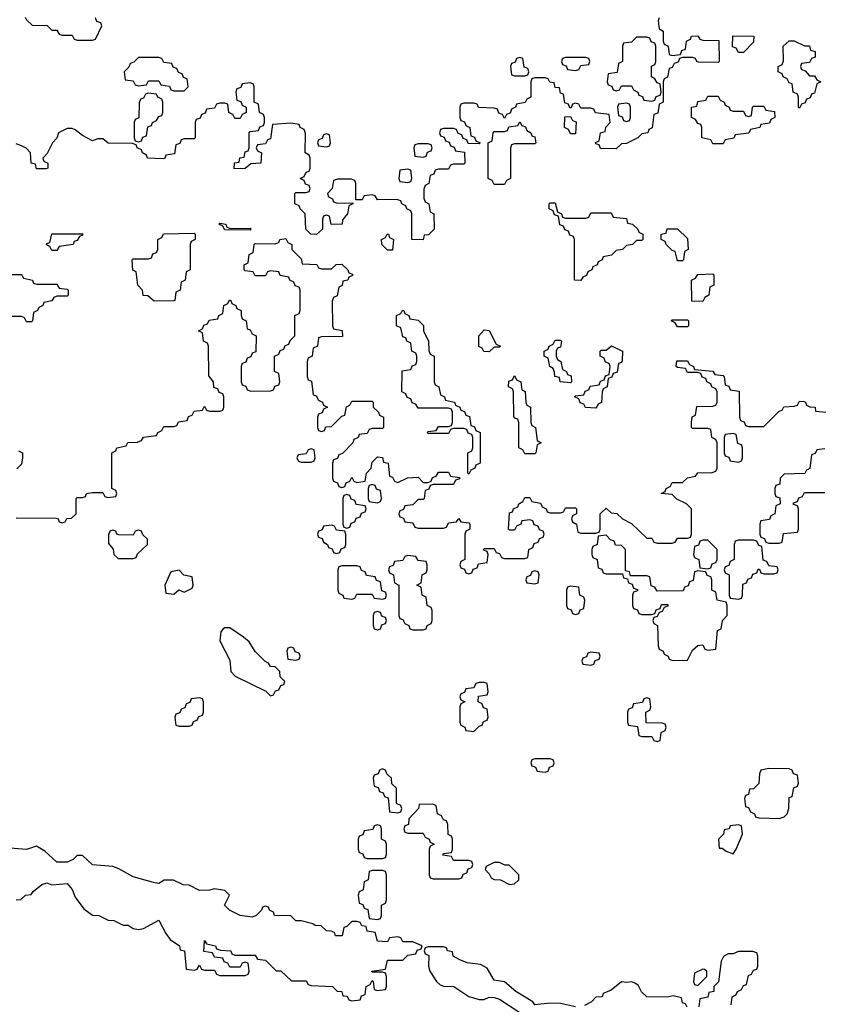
# Model space of a CAD drawing. Header units: inches. Extents: x 2710028 to 2964570, y 496606 to 722708.
# Tile 221 of 228: x 2901903 to 2905068, y 683500 to 687375. Entities that reach past the tile are written whole.
import ezdxf

# ---------------------------------------------------------------- set-up
doc = ezdxf.new("R2010")
doc.units = ezdxf.units.IN
doc.header["$MEASUREMENT"] = 0
doc.layers.add('C9608', color=7, linetype='Continuous')

msp = doc.modelspace()

# ---------------------------------------------------------------- linework, layer by layer
at = {"layer": 'C9608', "color": 6}
for points in [[(2904418, 687382), (2904414, 687370), (2904418, 687338), (2904434, 687330), (2904434, 687290), (2904438, 687278), (2904454, 687270), (2904458, 687238), (2904470, 687234), (2904502, 687238), (2904507.3, 687252.7), (2904522, 687258), (2904526, 687290), (2904542, 687298), (2904546, 687310), (2904570, 687311.3), (2904578, 687298), (2904590, 687294), (2904652.7, 687292.7), (2904654, 687210), (2904650, 687206), (2904572.7, 687207.3), (2904566, 687210), (2904562, 687222), (2904550, 687226), (2904510, 687226), (2904498, 687222), (2904492.7, 687207.3), (2904478, 687202), (2904470, 687186), (2904458, 687182), (2904451.6, 687148.4), (2904438, 687142), (2904434, 687130), (2904434, 687050), (2904418, 687042), (2904412.7, 687007.3), (2904398, 687002), (2904391.6, 686948.4), (2904378, 686942), (2904374, 686930), (2904350, 686926), (2904334, 686910), (2904290, 686888), (2904270, 686886), (2904250, 686866), (2904187.3, 686867.3), (2904182, 686882), (2904170, 686886), (2904168.4, 686891.6), (2904182, 686898), (2904188, 686930), (2904206, 686934), (2904208.4, 686951.6), (2904226, 686970), (2904222, 687002), (2904168.4, 687008.4), (2904162, 687022), (2904150, 687026), (2904110, 687026), (2904102, 687042), (2904090, 687046), (2904078, 687042), (2904072.7, 687027.3), (2904067.3, 687027.3), (2904062, 687042), (2904047.3, 687047.3), (2904042, 687082), (2904030, 687086), (2904026, 687106), (2904010, 687108), (2904006, 687126), (2903988.4, 687128.4), (2903982, 687142), (2903970, 687146), (2903930, 687146), (2903918, 687142), (2903914, 687130), (2903914, 687070), (2903898, 687062), (2903891.6, 687048.4), (2903858, 687042), (2903854, 687030), (2903838, 687022), (2903832.7, 687007.3), (2903818, 687002), (2903810, 686986), (2903802, 687002), (2903787.3, 687007.3), (2903782, 687022), (2903770, 687026), (2903708.4, 687028.4), (2903702, 687042), (2903690, 687046), (2903650, 687046), (2903638, 687042), (2903634, 687030), (2903634, 686990), (2903638, 686978), (2903652.7, 686972.7), (2903658, 686958), (2903674, 686950), (2903678, 686918), (2903692.7, 686912.7), (2903698, 686898), (2903714, 686890), (2903710, 686886), (2903667.3, 686887.3), (2903662, 686902), (2903647.3, 686907.3), (2903642, 686922), (2903627.3, 686927.3), (2903622, 686942), (2903610, 686946), (2903570, 686946), (2903558, 686942), (2903554, 686930), (2903558, 686918), (2903572.7, 686912.7), (2903578, 686898), (2903592.7, 686892.7), (2903598, 686878), (2903612.7, 686872.7), (2903618, 686858), (2903652.7, 686852.7), (2903654, 686810), (2903650, 686806), (2903610, 686806), (2903598, 686802), (2903590, 686786), (2903550, 686786), (2903538, 686782), (2903532.7, 686767.3), (2903518, 686762), (2903512, 686730), (2903498, 686722), (2903492.7, 686707.3), (2903492.7, 686672.7), (2903498, 686658), (2903512, 686650), (2903518, 686618), (2903532, 686610), (2903534, 686550), (2903511.6, 686528.4), (2903494, 686526), (2903490, 686508), (2903446, 686510), (2903446, 686610), (2903442, 686622), (2903426, 686630), (2903422, 686642), (2903406, 686650), (2903402, 686662), (2903387.3, 686667.3), (2903310, 686666), (2903302, 686682), (2903290, 686686), (2903258, 686682), (2903250, 686666), (2903226, 686666), (2903226, 686730), (2903222, 686742), (2903207.3, 686747.3), (2903152.7, 686747.3), (2903138, 686742), (2903132, 686710), (2903114, 686690), (2903118, 686678), (2903134, 686670), (2903138, 686658), (2903152.7, 686652.7), (2903214, 686654), (2903214, 686650), (2903198, 686642), (2903192, 686610), (2903172.7, 686587.3), (2903172, 686570), (2903128, 686568), (2903122, 686602), (2903110, 686606), (2903098, 686602), (2903094, 686590), (2903094, 686550), (2903071.3, 686528.7), (2903048, 686530), (2903028.7, 686550), (2903026, 686610), (2903006, 686630), (2903002, 686642), (2902986, 686650), (2902986, 686690), (2902990, 686694), (2903030, 686694), (2903042, 686698), (2903046, 686710), (2903042, 686722), (2903027.3, 686727.3), (2903022, 686742), (2903006, 686750), (2903022, 686758), (2903030, 686774), (2903042, 686778), (2903046, 686790), (2903046, 686830), (2903042, 686842), (2903026, 686850), (2903027.3, 686927.3), (2903022, 686942), (2903006, 686950), (2903002, 686962), (2902970, 686968), (2902898, 686962), (2902890, 686906), (2902878, 686902), (2902870, 686886), (2902838, 686882), (2902834, 686870), (2902838, 686858), (2902854, 686850), (2902852, 686810), (2902812.7, 686807.3), (2902790, 686788.7), (2902747.3, 686787.3), (2902748.8, 686811.1), (2902766, 686814), (2902768.8, 686831.1), (2902786, 686834), (2902790, 686854), (2902802, 686858), (2902806, 686870), (2902806, 686930), (2902810, 686934), (2902842, 686938), (2902847.3, 686952.7), (2902862, 686958), (2902866, 686970), (2902866, 686990), (2902862, 687002), (2902846, 687010), (2902842, 687042), (2902826, 687050), (2902826, 687110), (2902822, 687122), (2902810, 687126), (2902778, 687122), (2902772.7, 687107.3), (2902758, 687102), (2902754, 687090), (2902758, 687058), (2902772.7, 687052.7), (2902778, 687038), (2902794, 687030), (2902794, 687010), (2902778, 687002), (2902770, 686986), (2902750, 686986), (2902742, 687002), (2902726, 687010), (2902722, 687042), (2902710, 687046), (2902690, 687046), (2902678, 687042), (2902670, 687026), (2902638, 687022), (2902632.7, 687007.3), (2902618, 687002), (2902612.7, 686987.3), (2902598, 686982), (2902594, 686970), (2902594, 686910), (2902590, 686906), (2902550, 686906), (2902538, 686902), (2902532.7, 686887.3), (2902518, 686882), (2902512.7, 686847.3), (2902478, 686842), (2902474, 686830), (2902467.3, 686827.3), (2902406, 686830), (2902402, 686842), (2902386, 686850), (2902382, 686862), (2902366, 686870), (2902362, 686882), (2902347.3, 686887.3), (2902251.6, 686888.4), (2902230, 686906), (2902210, 686906), (2902190, 686898), (2902150, 686919), (2902121.6, 686941.6), (2902110, 686947), (2902090, 686947), (2902056, 686930), (2902050, 686908), (2902032, 686890), (2902011.6, 686848.4), (2901994, 686830), (2901998, 686818), (2902014, 686810), (2902014, 686790), (2902007.3, 686787.3), (2901970, 686788), (2901966, 686806), (2901948.7, 686810), (2901946, 686850), (2901928.4, 686868.4), (2901910, 686878), (2901890, 686886)], [(2901924.7, 687384.7), (2901930, 687374), (2901952.7, 687352.7), (2902011.6, 687351.6), (2902030, 687334), (2902050, 687334), (2902058, 687318), (2902070, 687314), (2902110, 687314), (2902118, 687298), (2902130, 687294), (2902190, 687294), (2902202, 687298), (2902226, 687350), (2902222, 687362), (2902207.3, 687367.3), (2902202, 687382)], [(2901890, 685414), (2902047.3, 685412.7), (2902054, 685410), (2902058, 685398), (2902070, 685394), (2902082, 685398), (2902088.4, 685411.6), (2902107.3, 685412.7), (2902126, 685430), (2902126, 685490), (2902130, 685494), (2902150, 685494), (2902162, 685498), (2902166, 685510), (2902190, 685514), (2902230, 685514), (2902238, 685498), (2902250, 685494), (2902282, 685498), (2902286, 685510), (2902282, 685522), (2902266, 685530), (2902266, 685670), (2902282, 685678), (2902286, 685690), (2902322, 685698), (2902328.8, 685711.1), (2902367.3, 685712.7), (2902382, 685718), (2902390, 685732), (2902442, 685738), (2902446, 685750), (2902462, 685758), (2902470, 685774), (2902510, 685774), (2902522, 685778), (2902527.3, 685792.7), (2902562, 685798), (2902567.3, 685812.7), (2902582, 685818), (2902590, 685834), (2902622, 685838), (2902630, 685854), (2902638, 685838), (2902650, 685834), (2902690, 685834), (2902702, 685838), (2902706, 685850), (2902706, 685890), (2902702, 685902), (2902687.3, 685907.3), (2902682, 685922), (2902667.3, 685927.3), (2902666, 685950), (2902647.3, 685972.7), (2902646, 686090), (2902642, 686102), (2902626, 686110), (2902622, 686142), (2902606, 686150), (2902622, 686158), (2902627.3, 686172.7), (2902642, 686178), (2902648.4, 686191.6), (2902682, 686198), (2902686, 686210), (2902702, 686218), (2902706, 686250), (2902722, 686258), (2902728.4, 686271.6), (2902734, 686270), (2902738, 686258), (2902754, 686250), (2902758, 686238), (2902774, 686230), (2902774, 686210), (2902778, 686198), (2902794, 686190), (2902798, 686158), (2902810, 686154), (2902818, 686138), (2902834, 686130), (2902832.7, 686067.3), (2902818, 686062), (2902812.7, 686047.3), (2902798, 686042), (2902792.7, 686027.3), (2902778, 686022), (2902774, 686010), (2902774, 685950), (2902778, 685938), (2902792.7, 685932.7), (2902798, 685918), (2902812.7, 685912.7), (2902890, 685914), (2902902, 685918), (2902907.3, 685932.7), (2902922, 685938), (2902926, 685950), (2902922, 685982), (2902906, 685990), (2902906, 686050), (2902922, 686058), (2902927.3, 686072.7), (2902942, 686078), (2902947.3, 686092.7), (2902962, 686098), (2902967.3, 686112.7), (2902986, 686130), (2902986, 686210), (2903002, 686218), (2903006, 686230), (2903006, 686310), (2903002, 686322), (2902987.3, 686327.3), (2902982, 686342), (2902966, 686350), (2902962, 686362), (2902927.3, 686367.3), (2902922, 686382), (2902890, 686386), (2902878, 686382), (2902870, 686366), (2902830, 686366), (2902822, 686382), (2902790, 686386), (2902786, 686390), (2902786, 686410), (2902802, 686418), (2902806, 686450), (2902822, 686458), (2902826, 686490), (2902830, 686494), (2902907.3, 686492.7), (2902922, 686498), (2902926, 686510), (2902950, 686514), (2902958, 686498), (2902974, 686490), (2902974, 686470), (2903010, 686434), (2903014, 686414), (2903071.6, 686411.6), (2903078, 686398), (2903090, 686394), (2903130, 686394), (2903148.4, 686411.6), (2903170, 686412), (2903194, 686390), (2903198, 686378), (2903212.7, 686372.7), (2903212.7, 686367.3), (2903198, 686362), (2903194, 686350), (2903174, 686346), (2903171.6, 686328.4), (2903158, 686322), (2903151.6, 686288.4), (2903138, 686282), (2903132.7, 686267.3), (2903134, 686170), (2903138, 686158), (2903171.2, 686151.1), (2903172.7, 686127.3), (2903090, 686126), (2903078, 686122), (2903074, 686090), (2903058, 686082), (2903054, 686050), (2903038, 686042), (2903034, 686030), (2903034, 685970), (2903038, 685958), (2903051.6, 685951.6), (2903058, 685898), (2903070, 685894), (2903078, 685878), (2903094, 685870), (2903098, 685858), (2903114, 685850), (2903098, 685842), (2903092.7, 685827.3), (2903078, 685822), (2903074, 685810), (2903074, 685770), (2903078, 685758), (2903090, 685754), (2903102, 685758), (2903107.3, 685772.7), (2903130, 685774), (2903170, 685814), (2903182, 685818), (2903188.4, 685851.6), (2903202, 685858), (2903210, 685874), (2903290, 685874), (2903294, 685870), (2903294, 685850), (2903314, 685830), (2903318, 685818), (2903334, 685810), (2903334, 685770), (2903330, 685766), (2903290, 685766), (2903278, 685762), (2903270, 685746), (2903238, 685742), (2903234, 685730), (2903218, 685722), (2903214, 685710), (2903172.7, 685667.3), (2903158, 685662), (2903152.7, 685647.3), (2903138, 685642), (2903134, 685630), (2903134, 685570), (2903138, 685558), (2903152.7, 685552.7), (2903158, 685538), (2903170, 685534), (2903182, 685538), (2903187.3, 685552.7), (2903202, 685558), (2903210, 685574), (2903218, 685558), (2903230, 685554), (2903262, 685558), (2903268, 685590), (2903286, 685610), (2903290, 685634), (2903310, 685654), (2903330, 685652), (2903334, 685634), (2903352, 685630), (2903358, 685578), (2903370, 685574), (2903378, 685558), (2903390, 685554), (2903428.8, 685571.1), (2903470, 685574), (2903490, 685554), (2903510, 685554), (2903522, 685558), (2903527.3, 685572.7), (2903542, 685578), (2903550, 685594), (2903590, 685594), (2903598, 685578), (2903632.7, 685572.7), (2903632.7, 685567.3), (2903618, 685562), (2903610, 685546), (2903530, 685546), (2903518, 685542), (2903512.7, 685527.3), (2903498, 685522), (2903494, 685490), (2903490, 685486), (2903470, 685486), (2903450, 685466), (2903418, 685462), (2903412.7, 685447.3), (2903398, 685442), (2903394, 685430), (2903398, 685418), (2903412.7, 685412.7), (2903418, 685398), (2903450, 685394), (2903458, 685378), (2903470, 685374), (2903570, 685374), (2903582, 685378), (2903590, 685394), (2903622, 685398), (2903630, 685412), (2903638, 685398), (2903670, 685394), (2903674, 685390), (2903674, 685370), (2903658, 685362), (2903654, 685350), (2903654, 685250), (2903638, 685242), (2903634, 685230), (2903638, 685218), (2903652.7, 685212.7), (2903658, 685198), (2903670, 685194), (2903682, 685198), (2903687.3, 685212.7), (2903702, 685218), (2903707.3, 685232.7), (2903742, 685238), (2903746, 685270), (2903742, 685282), (2903727.3, 685287.3), (2903730, 685294), (2903770, 685294), (2903778, 685278), (2903790, 685274), (2903798, 685258), (2903810, 685254), (2903890, 685254), (2903902, 685258), (2903906, 685290), (2903922, 685298), (2903927.3, 685312.7), (2903942, 685318), (2903947.3, 685332.7), (2903962, 685338), (2903966, 685350), (2903962, 685362), (2903947.3, 685367.3), (2903942, 685382), (2903927.3, 685387.3), (2903922, 685402), (2903910, 685406), (2903878, 685402), (2903874, 685390), (2903858, 685382), (2903850, 685366), (2903830, 685366), (2903826, 685370), (2903830, 685434), (2903842, 685438), (2903846, 685450), (2903862, 685458), (2903866, 685470), (2903882, 685478), (2903890, 685494), (2903910, 685494), (2903918, 685478), (2903951.6, 685471.6), (2903958, 685458), (2903974, 685450), (2903978, 685438), (2903990, 685434), (2904030, 685434), (2904042, 685438), (2904050, 685454), (2904090, 685454), (2904094, 685450), (2904094, 685430), (2904078, 685422), (2904074, 685410), (2904078, 685398), (2904094, 685390), (2904098, 685358), (2904110, 685354), (2904170, 685354), (2904182, 685358), (2904186, 685370), (2904186, 685430), (2904210, 685452), (2904230, 685434), (2904251.6, 685431.6), (2904274, 685410), (2904310, 685392), (2904370, 685334), (2904390, 685334), (2904398, 685318), (2904410, 685314), (2904470, 685314), (2904482, 685318), (2904490, 685334), (2904530, 685334), (2904542, 685338), (2904546, 685350), (2904546, 685450), (2904526, 685470), (2904488.4, 685488.4), (2904470, 685506), (2904426, 685510), (2904442, 685518), (2904446, 685530), (2904462, 685538), (2904470, 685554), (2904510, 685554), (2904530, 685572), (2904562, 685578), (2904570, 685592), (2904627.3, 685592.7), (2904642, 685598), (2904646, 685610), (2904646, 685710), (2904642, 685722), (2904626, 685730), (2904622, 685762), (2904610, 685766), (2904550, 685766), (2904546, 685770), (2904546, 685790), (2904548.4, 685811.6), (2904562, 685818), (2904567.3, 685852.7), (2904630, 685854), (2904642, 685858), (2904646, 685870), (2904646, 685910), (2904642, 685922), (2904626, 685930), (2904622, 685942), (2904606, 685950), (2904602, 685962), (2904587.3, 685967.3), (2904582, 685982), (2904570, 685986), (2904530, 685986), (2904522, 686002), (2904490, 686006), (2904486, 686010), (2904488.4, 686031.6), (2904530, 686032), (2904538, 686018), (2904554, 686010), (2904558, 685998), (2904630, 685992), (2904638, 685978), (2904670, 685974), (2904674, 685970), (2904678, 685938), (2904692.7, 685932.7), (2904698, 685918), (2904732.7, 685912.7), (2904734, 685810), (2904738, 685798), (2904752.7, 685792.7), (2904758, 685778), (2904770, 685774), (2904830, 685774), (2904890, 685834), (2904902, 685838), (2904908.4, 685851.6), (2904950, 685854), (2904962, 685858), (2904970, 685874), (2904987.3, 685872.7), (2904994, 685870), (2904998, 685858), (2905011.6, 685851.6), (2905032, 685850), (2905034, 685834), (2905074, 685830)], [(2901848.4, 686371.6), (2901910, 686372), (2901918, 686358), (2901954, 686350), (2901958, 686338), (2901970, 686334), (2902050, 686334), (2902058, 686318), (2902090, 686314), (2902094, 686310), (2902094, 686290), (2902090, 686286), (2902050, 686286), (2902038, 686282), (2902030, 686268), (2901998, 686262), (2901994, 686250), (2901978, 686242), (2901974, 686230), (2901958, 686222), (2901954, 686190), (2901950, 686186), (2901930, 686186), (2901922, 686202), (2901910, 686206), (2901870, 686206)], [(2905070, 685686), (2905038, 685682), (2905032.7, 685667.3), (2905018, 685662), (2905011.6, 685608.4), (2904998, 685602), (2904991.6, 685588.4), (2904910, 685586), (2904894, 685570), (2904892.7, 685547.3), (2904878, 685542), (2904874, 685530), (2904874, 685510), (2904878, 685498), (2904892.7, 685492.7), (2904894, 685470), (2904878, 685462), (2904874, 685430), (2904858, 685422), (2904852.7, 685407.3), (2904818, 685402), (2904814, 685390), (2904814, 685350), (2904818, 685338), (2904832.7, 685332.7), (2904838, 685318), (2904850, 685314), (2904890, 685314), (2904902, 685318), (2904907.3, 685352.7), (2904962, 685358), (2904966, 685370), (2904966, 685450), (2904962, 685462), (2904947.3, 685467.3), (2904947.3, 685472.7), (2904962, 685478), (2904967.3, 685492.7), (2904982, 685498), (2904990, 685514), (2905070, 685514)], [(2901898, 685678), (2901914, 685670), (2901914, 685650), (2901910, 685626), (2901892.7, 685607.3)], [(2901888.8, 683911.1), (2901908, 683912), (2901926, 683930), (2901948.4, 683931.6), (2901956.4, 683943.6), (2901990, 683971.3), (2902010, 683978), (2902030, 683970.7), (2902090, 683976), (2902110, 683951.3), (2902122, 683922), (2902155.9, 683875.9), (2902190, 683850.8), (2902214, 683850), (2902251.3, 683831.3), (2902274, 683830), (2902310, 683812), (2902330, 683811.3), (2902350, 683798), (2902370, 683794.8), (2902390, 683798.8), (2902450.9, 683830.9), (2902478, 683778), (2902495.3, 683755.3), (2902532, 683730), (2902534, 683714), (2902552, 683710), (2902558, 683638), (2902590, 683634), (2902602, 683638), (2902610, 683654), (2902618, 683638), (2902630, 683634), (2902670, 683634), (2902678, 683618), (2902690, 683614), (2902790, 683614), (2902802, 683618), (2902806, 683630), (2902802, 683662), (2902790, 683666), (2902778, 683662), (2902770, 683646), (2902730, 683646), (2902722, 683662), (2902707.3, 683667.3), (2902702, 683682), (2902670, 683686), (2902662, 683702), (2902627.3, 683707.3), (2902630, 683751.3), (2902638, 683738), (2902674, 683730), (2902678, 683718), (2902692.7, 683712.7), (2902734, 683710), (2902738, 683698), (2902750, 683694), (2902830, 683694), (2902838, 683678), (2902870, 683674), (2902912, 683632), (2902930, 683631.3), (2902972.7, 683592.7), (2903030, 683592), (2903038, 683578), (2903050, 683574), (2903134, 683570), (2903152, 683552), (2903170.9, 683550.9), (2903174, 683534), (2903191.6, 683531.6), (2903198, 683518), (2903210, 683514), (2903242, 683518), (2903247.3, 683532.7), (2903262, 683538), (2903266, 683570), (2903282, 683578), (2903290, 683594), (2903294, 683590), (2903298, 683558), (2903310, 683554), (2903342, 683558), (2903346, 683570), (2903346, 683610), (2903342, 683622), (2903330, 683626), (2903290, 683626), (2903288, 683630), (2903342, 683638), (2903350, 683674), (2903410, 683674), (2903430, 683694), (2903462, 683698), (2903467.3, 683712.7), (2903482, 683718), (2903486, 683730), (2903450, 683746), (2903410, 683746), (2903402, 683762), (2903390, 683766), (2903358, 683762), (2903350, 683746), (2903310, 683748), (2903302, 683782), (2903270, 683788), (2903266, 683806), (2903248.4, 683808.4), (2903242, 683822), (2903230, 683826), (2903210, 683826), (2903190, 683806), (2903178, 683802), (2903172, 683770), (2903150, 683769.3), (2903146, 683770), (2903142, 683782), (2903128.4, 683788.4), (2903110, 683789), (2903088.7, 683808.7), (2903066, 683810), (2903056.4, 683816.4), (2903010, 683828.7), (2902990, 683829), (2902970, 683848), (2902906, 683850), (2902902, 683862), (2902886, 683870), (2902882, 683882), (2902870, 683886), (2902858, 683882), (2902854, 683870), (2902834, 683850), (2902817.3, 683842.7), (2902770.5, 683849.5), (2902728, 683870), (2902708.7, 683890), (2902728, 683930), (2902710, 683948), (2902670, 683954), (2902650, 683948.7), (2902610, 683948), (2902570, 683968.7), (2902546, 683970), (2902508.4, 683988.4), (2902471.6, 683988.4), (2902450, 683975.3), (2902430, 683979), (2902350, 684001.2), (2902293.6, 684033.6), (2902270, 684042), (2902190, 684049.2), (2902150, 684086), (2902130, 684086), (2902114, 684070), (2902090, 684059), (2902050, 684059.3), (2902002.7, 684102.7), (2901970, 684122), (2901930, 684108.7), (2901799.3, 684119.3)], [(2904090, 683489.5), (2904030, 683502.7), (2903990, 683504), (2903930, 683498), (2903922, 683510), (2903855.3, 683550), (2903810, 683589), (2903770, 683595.3), (2903742, 683642), (2903716.4, 683656.4), (2903663.1, 683663.1), (2903634.6, 683674.6), (2903608.8, 683688.9), (2903606, 683706), (2903586, 683710), (2903582, 683722), (2903570, 683726), (2903510, 683726), (2903498, 683722), (2903494, 683710), (2903498, 683698), (2903512, 683692), (2903511.3, 683650), (2903516, 683630), (2903542.8, 683590), (2903556.8, 683576.8), (2903570, 683570.8), (2903610.6, 683570.6), (2903670.5, 683530.5), (2903710, 683519.1), (2903730, 683519.1), (2903750, 683527.7), (2903770, 683527.3), (2903790, 683520.7), (2903870, 683467.3)], [(2904702, 683498), (2904706, 683530), (2904722, 683538), (2904726, 683550), (2904742, 683558), (2904750, 683574), (2904762, 683578), (2904770, 683614), (2904782, 683618), (2904790, 683634), (2904802, 683638), (2904806, 683650), (2904806, 683690), (2904802, 683702), (2904787.3, 683707.3), (2904730, 683708), (2904710, 683698), (2904690, 683698), (2904671.3, 683688.7), (2904662, 683670), (2904651.6, 683588.4), (2904634, 683570), (2904634, 683550), (2904614, 683546), (2904610, 683528), (2904578, 683522), (2904574, 683490)], [(2904528.4, 683488.4), (2904522, 683502), (2904510, 683506), (2904506, 683526), (2904473.6, 683533.6), (2904450, 683528), (2904369.4, 683529.4), (2904349.1, 683549.1), (2904335.3, 683575.3), (2904323.1, 683583.1), (2904310, 683588.7), (2904290, 683585.2), (2904270, 683589), (2904230, 683555.3), (2904198, 683542), (2904194, 683530), (2904170, 683528), (2904152, 683510), (2904125.2, 683494.8)]]:
    msp.add_lwpolyline(points, dxfattribs=at)
for points in [[(2904730, 687246), (2904722, 687262), (2904707.3, 687267.3), (2904708.4, 687311.6), (2904791.3, 687310), (2904790, 687286), (2904750, 687246)], [(2904370, 687306), (2904330, 687306), (2904310, 687286), (2904278, 687282), (2904274, 687270), (2904274, 687210), (2904258, 687202), (2904252.7, 687167.3), (2904218, 687162), (2904214, 687130), (2904218, 687118), (2904232.7, 687112.7), (2904238, 687098), (2904250, 687094), (2904262, 687098), (2904270, 687114), (2904310, 687114), (2904318, 687098), (2904334, 687090), (2904338, 687078), (2904352.7, 687072.7), (2904358, 687058), (2904390, 687054), (2904402, 687058), (2904407.3, 687072.7), (2904422, 687078), (2904426, 687090), (2904422, 687122), (2904410, 687126), (2904402, 687142), (2904388, 687150), (2904388.4, 687191.6), (2904402, 687198), (2904406, 687210), (2904406, 687270), (2904402, 687282), (2904387.3, 687287.3), (2904382, 687302)], [(2904990, 687272), (2905010, 687272), (2905014, 687254), (2905032, 687250), (2905032.7, 687227.3), (2905018, 687222), (2905010, 687206), (2904978, 687202), (2904974, 687190), (2904978, 687178), (2904992.7, 687172.7), (2905010, 687154), (2905030, 687154), (2905038, 687138), (2905054, 687130), (2905038, 687122), (2905030, 687086), (2905018, 687082), (2905012.7, 687067.3), (2904998, 687062), (2904992.7, 687047.3), (2904978, 687042), (2904970, 687026), (2904966, 687030), (2904966, 687070), (2904962, 687082), (2904946, 687090), (2904942, 687122), (2904930, 687126), (2904922, 687142), (2904906, 687150), (2904902, 687162), (2904886, 687170), (2904886, 687190), (2904902, 687198), (2904907.3, 687212.7), (2904906, 687270), (2904930, 687291.3), (2904950, 687291.3)], [(2902450, 687226), (2902370, 687226), (2902352.7, 687207.3), (2902338, 687202), (2902332.7, 687187.3), (2902314, 687170), (2902318, 687138), (2902350, 687134), (2902358, 687118), (2902370, 687114), (2902402, 687118), (2902410, 687134), (2902450, 687134), (2902458, 687118), (2902492.7, 687112.7), (2902498, 687098), (2902510, 687094), (2902550, 687094), (2902566, 687110), (2902562, 687142), (2902547.3, 687147.3), (2902542, 687162), (2902527.3, 687167.3), (2902522, 687182), (2902507.3, 687187.3), (2902502, 687202), (2902470, 687206), (2902462, 687222)], [(2903870, 687226), (2903858, 687222), (2903852.7, 687207.3), (2903838, 687202), (2903834, 687190), (2903838, 687158), (2903850, 687154), (2903890, 687154), (2903902, 687158), (2903906, 687170), (2903902, 687182), (2903887.3, 687187.3), (2903882, 687222)], [(2904130, 687226), (2904050, 687226), (2904038, 687222), (2904034, 687210), (2904038, 687198), (2904052.7, 687192.7), (2904058, 687178), (2904090, 687174), (2904102, 687178), (2904110, 687194), (2904142, 687198), (2904146, 687210), (2904142, 687222)], [(2902410, 687086), (2902398, 687082), (2902390, 687066), (2902378, 687062), (2902372.7, 687047.3), (2902372, 686988), (2902358, 686982), (2902354, 686970), (2902354, 686910), (2902358, 686898), (2902370, 686894), (2902382, 686898), (2902387.3, 686912.7), (2902402, 686918), (2902407.3, 686952.7), (2902422, 686958), (2902426, 686970), (2902442, 686978), (2902450, 686994), (2902462, 686998), (2902466, 687010), (2902466, 687050), (2902462, 687062), (2902446, 687070), (2902442, 687082)], [(2904290, 687046), (2904258, 687042), (2904254, 687030), (2904258, 686998), (2904272.7, 686992.7), (2904278, 686978), (2904290, 686974), (2904302, 686978), (2904306, 686990), (2904306, 687030), (2904302, 687042)], [(2904710, 687014), (2904750, 687014), (2904758, 686998), (2904770, 686994), (2904782, 686998), (2904786, 687030), (2904790, 687034), (2904830, 687034), (2904838, 687018), (2904872.7, 687012.7), (2904874, 686990), (2904858, 686982), (2904852.7, 686967.3), (2904818, 686962), (2904814, 686950), (2904778, 686942), (2904771.6, 686928.4), (2904718, 686922), (2904711.6, 686908.4), (2904678, 686902), (2904670, 686886), (2904630, 686886), (2904622, 686902), (2904586, 686910), (2904586, 686950), (2904582, 686962), (2904570, 686966), (2904562, 686982), (2904546, 686990), (2904546, 687030), (2904566, 687034), (2904570, 687052), (2904602, 687058), (2904610, 687074), (2904650, 687074), (2904658, 687058), (2904674, 687050), (2904678, 687038), (2904694, 687030), (2904698, 687018)], [(2903770, 686726), (2903762, 686742), (2903746, 686750), (2903746, 686890), (2903762, 686898), (2903766, 686930), (2903770, 686934), (2903810, 686934), (2903822, 686938), (2903827.3, 686952.7), (2903862, 686958), (2903870, 686972), (2903878, 686958), (2903892.7, 686952.7), (2903898, 686938), (2903914, 686930), (2903918, 686918), (2903930, 686914), (2903934, 686890), (2903930, 686886), (2903850, 686886), (2903838, 686882), (2903834, 686870), (2903834, 686750), (2903818, 686742), (2903810, 686726)], [(2904070, 686926), (2904062, 686942), (2904046, 686950), (2904047.3, 686992.7), (2904070, 686994), (2904078, 686978), (2904092, 686972), (2904090, 686926)], [(2903110, 686926), (2903098, 686922), (2903092.7, 686907.3), (2903078, 686902), (2903074, 686890), (2903078, 686878), (2903110, 686874), (2903122, 686878), (2903126, 686890), (2903122, 686922)], [(2903510, 686886), (2903470, 686886), (2903458, 686882), (2903454, 686870), (2903458, 686838), (2903490, 686834), (2903502, 686838), (2903507.3, 686852.7), (2903522, 686858), (2903526, 686870), (2903522, 686882)], [(2903430, 686786), (2903398, 686782), (2903394, 686750), (2903398, 686738), (2903430, 686734), (2903442, 686738), (2903446, 686750), (2903442, 686782)], [(2904050, 686594), (2904130, 686594), (2904142, 686598), (2904150, 686614), (2904230, 686614), (2904238, 686598), (2904290, 686592), (2904294, 686574), (2904314, 686570), (2904334, 686550), (2904338, 686538), (2904354, 686530), (2904354, 686510), (2904350, 686506), (2904330, 686506), (2904314, 686490), (2904290, 686486), (2904274, 686470), (2904250, 686466), (2904231.6, 686448.4), (2904198, 686442), (2904194, 686430), (2904178, 686422), (2904174, 686410), (2904158, 686402), (2904154, 686390), (2904138, 686382), (2904132.7, 686367.3), (2904118, 686362), (2904110, 686348), (2904086, 686350), (2904086, 686510), (2904082, 686522), (2904067.3, 686527.3), (2904062, 686542), (2904047.3, 686547.3), (2904042, 686562), (2904027.3, 686567.3), (2904022, 686602), (2904007.3, 686607.3), (2904002, 686622), (2903986, 686630), (2903986, 686650), (2903990, 686654), (2904010, 686654), (2904018, 686618), (2904034, 686610), (2904038, 686598)], [(2902732.7, 686552.7), (2902810, 686554), (2902814, 686550), (2902810, 686546), (2902710, 686548), (2902702, 686562), (2902686, 686570), (2902690, 686574), (2902714, 686570), (2902718, 686558)], [(2904490, 686426), (2904482, 686462), (2904470, 686466), (2904446, 686490), (2904442, 686502), (2904426, 686510), (2904426, 686530), (2904446, 686534), (2904450, 686551.3), (2904490, 686552), (2904530, 686514), (2904532, 686470), (2904518, 686462), (2904514, 686430), (2904510, 686426)], [(2902030, 686466), (2902022, 686482), (2902008.4, 686488.4), (2902010, 686494), (2902022, 686498), (2902030, 686532), (2902151.6, 686531.6), (2902150, 686526), (2902138, 686522), (2902130, 686506), (2902118, 686502), (2902114, 686490), (2902058, 686482), (2902050, 686466)], [(2902432.7, 686267.3), (2902407.3, 686287.3), (2902388.8, 686288.9), (2902386, 686310), (2902368, 686330), (2902362, 686382), (2902348.4, 686388.4), (2902346, 686430), (2902350, 686434), (2902410, 686434), (2902422, 686438), (2902427.3, 686452.7), (2902442, 686458), (2902446, 686470), (2902446, 686510), (2902462, 686518), (2902468.4, 686531.6), (2902590, 686534), (2902594, 686530), (2902594, 686510), (2902578, 686502), (2902574, 686490), (2902574, 686390), (2902558, 686382), (2902554, 686350), (2902538, 686342), (2902534, 686310), (2902518, 686302), (2902514, 686270), (2902510, 686268)], [(2903350, 686468), (2903328, 686490), (2903326, 686510), (2903342, 686518), (2903348.8, 686531.1), (2903354, 686530), (2903358, 686518), (2903374, 686510), (2903370, 686468)], [(2904590, 686266), (2904547.3, 686267.3), (2904546, 686350), (2904562, 686358), (2904570, 686372), (2904630, 686374), (2904634, 686370), (2904634, 686330), (2904618, 686322), (2904614, 686290), (2904598, 686282)], [(2903670, 685586), (2903666, 685590), (2903666, 685670), (2903682, 685678), (2903686, 685690), (2903686, 685730), (2903682, 685742), (2903667.3, 685747.3), (2903662, 685762), (2903650, 685766), (2903610, 685766), (2903598, 685762), (2903590, 685746), (2903510, 685746), (2903506, 685750), (2903510, 685754), (2903542, 685758), (2903550, 685774), (2903590, 685774), (2903602, 685778), (2903606, 685790), (2903606, 685830), (2903602, 685842), (2903590, 685846), (2903470, 685846), (2903462, 685862), (2903447.3, 685867.3), (2903442, 685882), (2903427.3, 685887.3), (2903422, 685902), (2903406, 685910), (2903407.3, 685992.7), (2903442, 685998), (2903447.3, 686012.7), (2903462, 686018), (2903466, 686030), (2903466, 686050), (2903462, 686062), (2903446, 686070), (2903442, 686102), (2903426, 686110), (2903422, 686122), (2903410, 686126), (2903402, 686162), (2903386, 686170), (2903386, 686210), (2903402, 686218), (2903408.4, 686231.6), (2903414, 686230), (2903418, 686218), (2903434, 686210), (2903438, 686198), (2903470, 686192), (2903491.6, 686171.6), (2903492, 686150), (2903511.3, 686110), (2903512.7, 686072.7), (2903518, 686058), (2903534, 686050), (2903534, 685950), (2903538, 685938), (2903552, 685930), (2903558, 685898), (2903574, 685890), (2903578, 685878), (2903614, 685870), (2903618, 685858), (2903634, 685850), (2903638, 685838), (2903652.7, 685832.7), (2903658, 685818), (2903672.7, 685812.7), (2903678, 685778), (2903692.7, 685772.7), (2903698, 685758), (2903714, 685750), (2903714, 685630), (2903698, 685622), (2903694, 685610), (2903678, 685602)], [(2904490, 686166), (2904482, 686182), (2904466, 686190), (2904470, 686194), (2904530, 686194), (2904534, 686190), (2904534, 686170), (2904530, 686166)], [(2903750, 686068), (2903728.4, 686068.4), (2903722, 686082), (2903708.8, 686088.9), (2903708.8, 686131.1), (2903730, 686154), (2903750, 686152), (2903778, 686098), (2903794, 686090), (2903790, 686086), (2903770, 686086)], [(2904070, 685946), (2904028.8, 685948.9), (2904026, 685966), (2904008, 685970), (2904007.3, 685987.3), (2904002, 686002), (2903988, 686010), (2903982, 686042), (2903966, 686050), (2903966, 686070), (2903982, 686078), (2903986, 686090), (2904002, 686098), (2904010, 686114), (2904030, 686114), (2904034, 686110), (2904030, 686086), (2904018, 686082), (2904014, 686070), (2904014, 686050), (2904018, 686038), (2904032, 686030), (2904038, 685998), (2904054, 685990), (2904058, 685978), (2904072.7, 685972.7), (2904074, 685950)], [(2904170, 685846), (2904128.4, 685848.4), (2904122, 685862), (2904107.3, 685867.3), (2904102, 685882), (2904086, 685890), (2904090, 685894), (2904122, 685898), (2904127.3, 685912.7), (2904142, 685918), (2904147.3, 685932.7), (2904182, 685938), (2904187.3, 685952.7), (2904202, 685958), (2904207.3, 685972.7), (2904222, 685978), (2904226, 686010), (2904222, 686022), (2904207.3, 686027.3), (2904202, 686042), (2904186, 686050), (2904186, 686070), (2904190, 686074), (2904210, 686074), (2904230.9, 686090.9), (2904274, 686070), (2904272.7, 686032.7), (2904270, 686026), (2904258, 686022), (2904252.7, 685987.3), (2904238, 685982), (2904232.7, 685967.3), (2904218, 685962), (2904214, 685930), (2904198, 685922), (2904194, 685910), (2904191.6, 685868.4), (2904178, 685862)], [(2903890, 685666), (2903882, 685682), (2903866, 685690), (2903866, 685790), (2903862, 685802), (2903850, 685806), (2903847.3, 685812.7), (2903846, 685910), (2903842, 685922), (2903826, 685930), (2903827.3, 685952.7), (2903842, 685958), (2903850, 685974), (2903858, 685958), (2903874, 685950), (2903878, 685918), (2903891.6, 685911.6), (2903894, 685870), (2903898, 685858), (2903912, 685850), (2903914, 685790), (2903918, 685778), (2903932, 685770), (2903938, 685718), (2903954, 685710), (2903938, 685702), (2903934, 685670), (2903930, 685666)], [(2904710, 685746), (2904678, 685742), (2904674, 685730), (2904674, 685670), (2904678, 685658), (2904692.7, 685652.7), (2904698, 685638), (2904730, 685634), (2904742, 685638), (2904746, 685650), (2904746, 685690), (2904742, 685702), (2904727.3, 685707.3), (2904722, 685742)], [(2903050, 685686), (2903038, 685682), (2903030, 685666), (2902998, 685662), (2902994, 685650), (2902998, 685638), (2903010, 685634), (2903050, 685634), (2903062, 685638), (2903066, 685650), (2903062, 685682)], [(2903290, 685546), (2903278, 685542), (2903274, 685530), (2903274, 685490), (2903278, 685478), (2903310, 685474), (2903322, 685478), (2903326, 685490), (2903322, 685522), (2903307.3, 685527.3), (2903302, 685542)], [(2903190, 685506), (2903178, 685502), (2903174, 685490), (2903174, 685390), (2903178, 685378), (2903190, 685374), (2903202, 685378), (2903207.3, 685392.7), (2903222, 685398), (2903227.3, 685412.7), (2903242, 685418), (2903247.3, 685432.7), (2903262, 685438), (2903266, 685450), (2903262, 685462), (2903227.3, 685467.3), (2903222, 685482), (2903207.3, 685487.3), (2903202, 685502)], [(2903130, 685386), (2903098, 685382), (2903092.7, 685367.3), (2903078, 685362), (2903074, 685350), (2903078, 685338), (2903092.7, 685332.7), (2903098, 685318), (2903114, 685310), (2903118, 685298), (2903132.7, 685292.7), (2903138, 685278), (2903150, 685274), (2903162, 685278), (2903167.3, 685292.7), (2903182, 685298), (2903186, 685310), (2903186, 685350), (2903182, 685362), (2903150, 685366), (2903142, 685382)], [(2902370, 685366), (2902358, 685362), (2902350, 685346), (2902292.7, 685347.3), (2902286, 685350), (2902282, 685362), (2902270, 685366), (2902258, 685362), (2902252.7, 685347.3), (2902252.7, 685312.7), (2902271.6, 685291.6), (2902274, 685270), (2902290, 685254), (2902350, 685254), (2902362, 685258), (2902367.3, 685272.7), (2902406, 685310), (2902406, 685330), (2902387.3, 685347.3), (2902382, 685362)], [(2904210, 685346), (2904178, 685342), (2904174, 685310), (2904158, 685302), (2904154, 685290), (2904154, 685270), (2904158, 685258), (2904174, 685250), (2904178, 685218), (2904192.7, 685212.7), (2904198, 685198), (2904210, 685194), (2904274, 685194), (2904278, 685178), (2904294, 685174), (2904298, 685158), (2904312.7, 685152.7), (2904318, 685138), (2904332.7, 685132.7), (2904332.7, 685127.3), (2904318, 685122), (2904314, 685110), (2904314, 685070), (2904318, 685058), (2904332.7, 685052.7), (2904338, 685038), (2904350, 685034), (2904390, 685034), (2904402, 685038), (2904407.3, 685052.7), (2904422, 685058), (2904427.3, 685072.7), (2904452.7, 685072.7), (2904452.7, 685067.3), (2904438, 685062), (2904430, 685046), (2904418, 685042), (2904410, 685026), (2904398, 685022), (2904394, 685010), (2904398, 684998), (2904412, 684990), (2904414, 684910), (2904418, 684898), (2904434, 684890), (2904438, 684878), (2904454, 684870), (2904458, 684858), (2904472.7, 684852.7), (2904530, 684854), (2904550, 684894), (2904570, 684912), (2904590, 684914), (2904598, 684898), (2904610, 684894), (2904642, 684898), (2904648.4, 684971.6), (2904662, 684978), (2904668, 685010), (2904686, 685030), (2904686, 685070), (2904682, 685082), (2904646, 685090), (2904642, 685122), (2904626, 685130), (2904626, 685170), (2904622, 685182), (2904607.3, 685187.3), (2904602, 685202), (2904570, 685206), (2904558, 685202), (2904552.7, 685167.3), (2904538, 685162), (2904532.7, 685147.3), (2904518, 685142), (2904512.7, 685127.3), (2904410, 685126), (2904402, 685142), (2904387.3, 685147.3), (2904382, 685182), (2904370, 685186), (2904306, 685186), (2904302, 685202), (2904286, 685206), (2904286, 685290), (2904270, 685306), (2904247.3, 685307.3), (2904242, 685322), (2904227.3, 685327.3)], [(2904610, 685326), (2904590, 685326), (2904578, 685322), (2904572.7, 685307.3), (2904558, 685302), (2904554, 685270), (2904558, 685258), (2904574, 685250), (2904578, 685218), (2904610, 685214), (2904622, 685218), (2904627.3, 685232.7), (2904642, 685238), (2904646, 685250), (2904646, 685290)], [(2904790, 685326), (2904730, 685326), (2904718, 685322), (2904714, 685310), (2904714, 685250), (2904698, 685242), (2904692.7, 685227.3), (2904678, 685222), (2904674, 685210), (2904678, 685198), (2904694, 685190), (2904694, 685110), (2904698, 685098), (2904730, 685094), (2904742, 685098), (2904746, 685110), (2904747.3, 685152.7), (2904762, 685158), (2904767.3, 685172.7), (2904782, 685178), (2904787.3, 685192.7), (2904802, 685198), (2904807.3, 685212.7), (2904812.7, 685212.7), (2904818, 685198), (2904830, 685194), (2904870, 685194), (2904882, 685198), (2904886, 685210), (2904882, 685222), (2904850, 685226), (2904842, 685242), (2904827.3, 685247.3), (2904822, 685302), (2904810, 685306), (2904802, 685322)], [(2903430, 685266), (2903418, 685262), (2903410, 685246), (2903378, 685242), (2903372.7, 685227.3), (2903358, 685222), (2903354, 685210), (2903358, 685198), (2903374, 685190), (2903378, 685158), (2903394, 685150), (2903394, 685030), (2903398, 685018), (2903410, 685014), (2903418, 684998), (2903434, 684990), (2903438, 684978), (2903450, 684974), (2903490, 684974), (2903502, 684978), (2903506, 684990), (2903522, 684998), (2903526, 685010), (2903526, 685050), (2903522, 685062), (2903506, 685070), (2903502, 685102), (2903486, 685110), (2903482, 685142), (2903466, 685150), (2903482, 685158), (2903486, 685190), (2903502, 685198), (2903506, 685210), (2903506, 685230), (2903502, 685242), (2903470, 685246), (2903462, 685262)], [(2903230, 685226), (2903170, 685226), (2903158, 685222), (2903154, 685210), (2903154, 685130), (2903158, 685118), (2903174, 685110), (2903178, 685098), (2903210, 685094), (2903222, 685098), (2903230, 685114), (2903290, 685114), (2903298, 685098), (2903330, 685094), (2903342, 685098), (2903346, 685110), (2903342, 685122), (2903327.3, 685127.3), (2903322, 685162), (2903307.3, 685167.3), (2903302, 685182), (2903267.3, 685187.3), (2903262, 685202), (2903247.3, 685207.3), (2903242, 685222)], [(2902530, 685208), (2902498, 685202), (2902474, 685150), (2902478, 685118), (2902510, 685114), (2902528.7, 685131.3), (2902550, 685122), (2902582, 685138), (2902586, 685150), (2902582, 685182), (2902549, 685189)], [(2903930, 685206), (2903918, 685202), (2903912.7, 685187.3), (2903898, 685182), (2903894, 685170), (2903898, 685158), (2903930, 685154), (2903942, 685158), (2903946, 685190), (2903942, 685202)], [(2904070, 685146), (2904058, 685142), (2904054, 685130), (2904054, 685070), (2904058, 685058), (2904072.7, 685052.7), (2904078, 685038), (2904090, 685034), (2904102, 685038), (2904107.3, 685052.7), (2904122, 685058), (2904126, 685090), (2904122, 685102), (2904106, 685110), (2904102, 685142)], [(2903310, 685046), (2903298, 685042), (2903294, 685030), (2903294, 684990), (2903298, 684978), (2903310, 684974), (2903322, 684978), (2903327.3, 684992.7), (2903342, 684998), (2903346, 685010), (2903342, 685022), (2903327.3, 685027.3), (2903322, 685042)], [(2902730, 684981.2), (2902710, 684981.2), (2902703, 684977), (2902694, 684966), (2902690.8, 684930), (2902730, 684854), (2902734, 684810), (2902751.3, 684791.3), (2902871.6, 684731.6), (2902890, 684714), (2902902, 684718), (2902910, 684734), (2902922, 684738), (2902930, 684754), (2902942, 684758), (2902946, 684770), (2902928.4, 684788.4), (2902926, 684810), (2902908, 684828), (2902889.3, 684829.3), (2902882, 684842), (2902868, 684850), (2902830, 684888), (2902806.3, 684926.3), (2902784.1, 684944.1)], [(2902970, 684906), (2902958, 684902), (2902954, 684890), (2902958, 684858), (2902990, 684854), (2903002, 684858), (2903006, 684870), (2903002, 684882), (2902987.3, 684887.3), (2902982, 684902)], [(2904150, 684886), (2904138, 684882), (2904132.7, 684867.3), (2904118, 684862), (2904114, 684850), (2904118, 684838), (2904150, 684834), (2904162, 684838), (2904167.3, 684852.7), (2904182, 684858), (2904186, 684870), (2904182, 684882)], [(2903730, 684766), (2903710, 684766), (2903698, 684762), (2903690, 684746), (2903658, 684742), (2903652.7, 684727.3), (2903638, 684722), (2903634, 684710), (2903638, 684698), (2903654, 684690), (2903638, 684682), (2903634, 684670), (2903634, 684610), (2903638, 684598), (2903654, 684590), (2903658, 684578), (2903690, 684574), (2903710, 684594), (2903722, 684598), (2903727.3, 684612.7), (2903742, 684618), (2903746, 684630), (2903742, 684662), (2903727.3, 684667.3), (2903722, 684682), (2903706, 684690), (2903707.3, 684712.7), (2903742, 684718), (2903746, 684730), (2903742, 684762)], [(2902610, 684706), (2902578, 684702), (2902572.7, 684687.3), (2902558, 684682), (2902552.7, 684667.3), (2902538, 684662), (2902532.7, 684647.3), (2902518, 684642), (2902514, 684630), (2902518, 684598), (2902530, 684594), (2902570, 684594), (2902582, 684598), (2902587.3, 684612.7), (2902602, 684618), (2902607.3, 684632.7), (2902622, 684638), (2902626, 684650), (2902626, 684690), (2902622, 684702)], [(2904370, 684706), (2904358, 684702), (2904352.7, 684687.3), (2904318, 684682), (2904312.7, 684667.3), (2904298, 684662), (2904294, 684650), (2904294, 684610), (2904298, 684598), (2904332.7, 684592.7), (2904338, 684558), (2904350, 684554), (2904390, 684554), (2904398, 684538), (2904410, 684534), (2904422, 684538), (2904426, 684570), (2904442, 684578), (2904446, 684590), (2904442, 684602), (2904430, 684606), (2904367.3, 684607.3), (2904366, 684650), (2904382, 684658), (2904386, 684670), (2904382, 684702)], [(2903990, 684466), (2903930, 684466), (2903918, 684462), (2903914, 684450), (2903918, 684438), (2903932.7, 684432.7), (2903938, 684418), (2903970, 684414), (2903982, 684418), (2903987.3, 684432.7), (2904002, 684438), (2904006, 684450), (2904002, 684462)], [(2903330, 684426), (2903318, 684422), (2903312.7, 684407.3), (2903298, 684402), (2903294, 684390), (2903298, 684358), (2903312.7, 684352.7), (2903318, 684338), (2903332.7, 684332.7), (2903338, 684318), (2903352.7, 684312.7), (2903358, 684258), (2903390, 684254), (2903402, 684258), (2903406, 684270), (2903402, 684282), (2903386, 684290), (2903386, 684350), (2903367.3, 684367.3), (2903366, 684390), (2903347.3, 684407.3), (2903342, 684422)], [(2904850, 684428), (2904818, 684422), (2904812.7, 684407.3), (2904811, 684369), (2904790, 684348), (2904774, 684346), (2904770, 684326), (2904758, 684322), (2904754, 684310), (2904758, 684278), (2904770, 684274), (2904778, 684258), (2904794, 684250), (2904798, 684238), (2904810, 684234), (2904890, 684231), (2904910, 684238), (2904922, 684250), (2904929, 684270), (2904930, 684314), (2904942, 684318), (2904948.4, 684351.6), (2904962, 684358), (2904966, 684370), (2904962, 684402), (2904947.3, 684407.3), (2904942, 684422), (2904930, 684426)], [(2903527.3, 684287.3), (2903474, 684286), (2903472, 684270), (2903434, 684230), (2903432.7, 684207.3), (2903418, 684202), (2903414, 684190), (2903418, 684178), (2903430, 684174), (2903490, 684174), (2903498, 684158), (2903514, 684150), (2903518, 684138), (2903534, 684130), (2903518, 684122), (2903514, 684110), (2903514, 684010), (2903518, 683998), (2903530, 683994), (2903630, 683994), (2903642, 683998), (2903647.3, 684012.7), (2903662, 684018), (2903667.3, 684032.7), (2903682, 684038), (2903686, 684050), (2903682, 684062), (2903670, 684066), (2903610, 684066), (2903602, 684082), (2903567.3, 684087.3), (2903570, 684094), (2903602, 684098), (2903606, 684110), (2903606, 684150), (2903602, 684162), (2903588.4, 684168.4), (2903587.3, 684207.3), (2903582, 684222), (2903570, 684226), (2903562, 684242), (2903546, 684250), (2903542, 684282)], [(2903310, 684206), (2903298, 684202), (2903292.7, 684187.3), (2903258, 684182), (2903252.7, 684167.3), (2903238, 684162), (2903234, 684150), (2903234, 684110), (2903238, 684098), (2903252.7, 684092.7), (2903258, 684078), (2903270, 684074), (2903330, 684074), (2903342, 684078), (2903346, 684090), (2903346, 684130), (2903342, 684142), (2903326, 684150), (2903326, 684190), (2903322, 684202)], [(2904730, 684206), (2904698, 684202), (2904694, 684190), (2904674, 684186), (2904672, 684170), (2904652, 684150), (2904654, 684114), (2904666, 684114), (2904682, 684102), (2904710, 684092), (2904722, 684110), (2904746, 684170), (2904742, 684202)], [(2903790, 684058), (2903770, 684058), (2903738, 684042), (2903734, 684030), (2903750, 684014), (2903758, 683998), (2903770, 683991.3), (2903794, 683990), (2903830, 683972), (2903850, 683974), (2903866, 683990), (2903866, 684010), (2903828, 684048), (2903812, 684048)], [(2903330, 684026), (2903290, 684026), (2903278, 684022), (2903274, 683990), (2903258, 683982), (2903254, 683950), (2903238, 683942), (2903234, 683930), (2903238, 683898), (2903252.7, 683892.7), (2903258, 683878), (2903272.7, 683872.7), (2903278, 683838), (2903310, 683834), (2903322, 683838), (2903326, 683850), (2903326, 683890), (2903342, 683898), (2903346, 683910), (2903346, 684010), (2903342, 684022)], [(2904590, 683638), (2904558, 683622), (2904554, 683590), (2904558, 683578), (2904570, 683574), (2904606, 683610), (2904606, 683630), (2904596.4, 683636.4)]]:
    msp.add_lwpolyline(points, close=True, dxfattribs=at)

doc.saveas('drawing.dxf')
